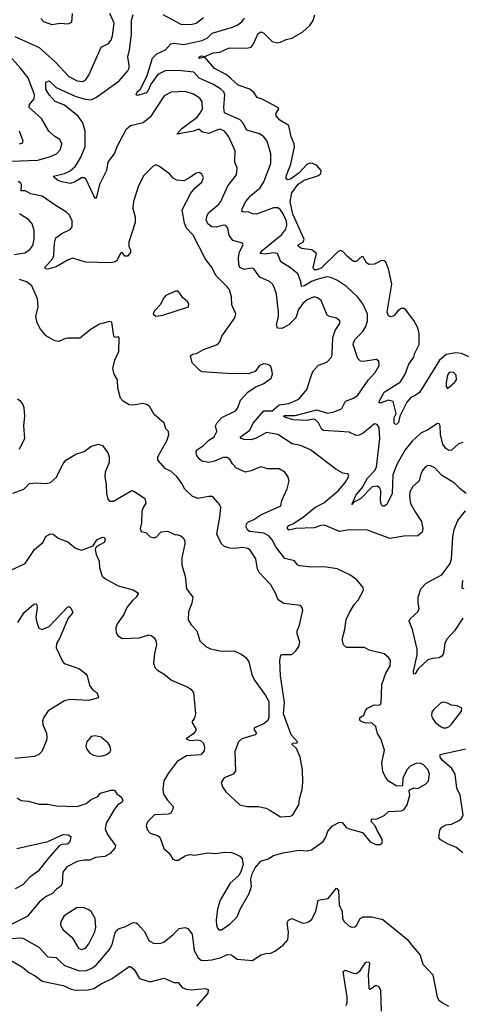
# Model space of a CAD drawing. Extents: x 2133461 to 2293071, y 753526 to 916327.
# Tile 243 of 256: x 2187855 to 2191011, y 872575 to 879590. Entities that reach past the tile are written whole.
import ezdxf

# ---------------------------------------------------------------- set-up
doc = ezdxf.new("R2010")
doc.units = 0

msp = doc.modelspace()

# ---------------------------------------------------------------- linework, layer by layer
at = {"layer": '0CON10XD'}
for points in [[(2187820.1, 879470.1), (2187995, 879390.5), (2188109.2, 879289.2), (2188205, 879186.1), (2188265, 879154.1), (2188305, 879149.2), (2188327.3, 879162.7), (2188348, 879195), (2188435, 879393.8), (2188489.4, 879420.6), (2188507.5, 879445), (2188518, 879475), (2188530, 879565), (2188497.3, 879635)], [(2188005, 879598.8), (2188025, 879577.1), (2188085, 879555.6), (2188145, 879564.3), (2188200.7, 879559.3), (2188227, 879573), (2188232.5, 879635)], [(2191037.5, 876215), (2190995, 876246.7), (2190955, 876287.8), (2190861.8, 876345), (2190815, 876396.1), (2190785, 876412), (2190765, 876413.8), (2190748.9, 876405), (2190732.7, 876385), (2190715.3, 876354.7), (2190702.5, 876305), (2190658.9, 876265), (2190637.5, 876225), (2190634.6, 876195), (2190642.2, 876142.2), (2190675, 876082.5), (2190719.5, 876015), (2190730, 875965), (2190725, 875938.8), (2190695, 875911.4), (2190595, 875910.6), (2190495, 875892.7), (2190335, 875952.2), (2190205, 875954.3), (2190135, 875942.2), (2190027.8, 875987.8), (2190003.1, 875986.9), (2189955, 875969.6), (2189825.3, 875964.7), (2189775, 875953.1), (2189764.4, 875965.6), (2189764.3, 875975), (2189774, 875985), (2189803.1, 875996.9), (2189877.5, 876045), (2189960.6, 876115), (2190022.8, 876147.2), (2190125, 876232.1), (2190178.5, 876295), (2190197.3, 876327.3), (2190201.2, 876345), (2190195, 876353.3), (2190159.5, 876359.5), (2190108.3, 876388.3), (2189928.8, 876525), (2189856.7, 876555), (2189797, 876567), (2189696.7, 876635), (2189615, 876647.5), (2189542.4, 876607.6), (2189505, 876596.1), (2189455, 876597.6), (2189433.3, 876605), (2189427.3, 876615), (2189495, 876664.4), (2189520, 876715), (2189595, 876803.4), (2189655, 876803.4), (2189705, 876845.3), (2189774.7, 876855.3), (2189845.8, 876885), (2189902, 876955), (2189937.5, 877065), (2189950.7, 877089.3), (2189985, 877128.8), (2190045, 877148.8), (2190077.5, 877185), (2190084.3, 877205), (2190087.5, 877325), (2190105.4, 877374.6), (2190136.7, 877425), (2190136.7, 877445), (2190113, 877463), (2190065, 877474.3), (2190048, 877485), (2190005, 877588), (2189979.1, 877609.1), (2189955, 877615.5), (2189905.7, 877595), (2189875, 877567.5), (2189843.8, 877525), (2189823.1, 877465), (2189775, 877415.6), (2189725, 877389.4), (2189693.1, 877393.1), (2189685.8, 877415), (2189700, 877475), (2189700.4, 877505), (2189685.4, 877635), (2189670, 877685), (2189658.6, 877705), (2189635.8, 877725), (2189566.9, 877755), (2189525, 877815.5), (2189505, 877819.2), (2189455, 877809.3), (2189424.4, 877825), (2189416.7, 877845), (2189414.3, 877895), (2189422.9, 877935), (2189447.5, 877985), (2189445, 877997.5), (2189375, 878016), (2189349.4, 878055), (2189339.1, 878105), (2189325, 878122.7), (2189305, 878126.1), (2189255, 878112.5), (2189225, 878113.7), (2189196.9, 878135), (2189185.4, 878165), (2189191.2, 878195), (2189202.7, 878215), (2189274.4, 878275), (2189290, 878295), (2189338.9, 878405), (2189400, 878485), (2189405.8, 878535), (2189390, 878575), (2189390.6, 878655), (2189345.7, 878755), (2189315.7, 878795), (2189285, 878808.8), (2189265, 878805.6), (2189205, 878778.6), (2189158.9, 878788.9), (2189135, 878807.5), (2189125, 878808.6), (2189095, 878795.3), (2188976.7, 878775), (2189011.1, 878815), (2189120, 878895), (2189139.2, 878920.8), (2189159.1, 878955), (2189155.5, 879005), (2189140.2, 879030.2), (2189095, 879060), (2189035, 879077.1), (2188935, 879073.6), (2188885, 879047.3), (2188784.6, 878895.4), (2188734.5, 878855.5), (2188645, 878834.5), (2188611.1, 878805), (2188547.8, 878685), (2188530.8, 878639.2), (2188483.1, 878575), (2188473.1, 878515), (2188423.6, 878416.4), (2188400.7, 878319.3), (2188395, 878316.7), (2188385, 878333.8), (2188327.1, 878455), (2188315, 878462.9), (2188295, 878462.2), (2188245, 878432.3), (2188215, 878423.8), (2188155, 878433.6), (2188128.8, 878445), (2188100, 878465), (2188097.5, 878475), (2188175, 878494.4), (2188215, 878513.6), (2188253.5, 878546.5), (2188289.4, 878605), (2188322.2, 878685), (2188321.3, 878795), (2188304.8, 878854.8), (2188273, 878903), (2188175, 878980), (2188107.7, 879007.7), (2188065, 879054.1), (2188040.9, 879095), (2188040.8, 879145), (2188065, 879153.6), (2188116.2, 879106.2), (2188255, 879041.9), (2188325, 879022.4), (2188365, 879019.3), (2188402.4, 879037.6), (2188564.7, 879155.3), (2188626.7, 879225), (2188635.5, 879245), (2188635, 879262.5), (2188625.4, 879325), (2188638.5, 879375), (2188651.5, 879485), (2188652.5, 879585), (2188664.4, 879625.6)], [(2191015, 876576.8), (2190985, 876568.1), (2190935, 876523.3), (2190915, 876521.4), (2190893.8, 876535), (2190872.5, 876565), (2190856.2, 876635), (2190852.5, 876695), (2190845, 876710), (2190835, 876712.5), (2190765, 876666.7), (2190715, 876643.8), (2190652.8, 876587.2), (2190604.4, 876525), (2190547.7, 876425), (2190515, 876346), (2190510.5, 876215), (2190472.5, 876135), (2190453.2, 876123.2), (2190445, 876123.1), (2190435, 876134.3), (2190427.4, 876165), (2190430.4, 876235), (2190421.1, 876255), (2190404.6, 876265.4), (2190367.9, 876262.1), (2190286.1, 876175), (2190238, 876152), (2190223.3, 876135), (2190254, 876205), (2190296.4, 876253.6), (2190335, 876323.6), (2190385, 876375.4), (2190399.5, 876400.5), (2190423.2, 876605), (2190417.3, 876685), (2190405, 876705.8), (2190385, 876709.4), (2190304.3, 876645), (2190275, 876629.6), (2190255, 876627.9), (2190205, 876651.5), (2190021.8, 876661.8), (2190010, 876670), (2189985, 876717.5), (2189965, 876738.4), (2189945, 876743.3), (2189905, 876734.5), (2189805, 876738.9), (2189745, 876758), (2189736.2, 876765), (2189745, 876768.9), (2189819.8, 876770.2), (2189975, 876810.7), (2190046.8, 876786.8), (2190087.7, 876792.3), (2190144.3, 876815), (2190155.5, 876825), (2190178.8, 876871.2), (2190235, 876892.7), (2190266.7, 876915), (2190339.5, 877020.5), (2190390, 877075), (2190417.5, 877125), (2190415.9, 877155.9), (2190398.3, 877168.3), (2190305, 877154.4), (2190285, 877157.1), (2190265.4, 877175.4), (2190233.9, 877275), (2190235, 877290), (2190248.8, 877315), (2190302.2, 877367.8), (2190322.3, 877405), (2190335.4, 877445), (2190334.5, 877495), (2190301.1, 877565), (2190265, 877612.9), (2190185, 877690), (2190122.3, 877732.3), (2190074, 877754), (2190045, 877756.6), (2189975, 877739.8), (2189935, 877723.7), (2189885, 877693.4), (2189865, 877690), (2189860.7, 877725), (2189838.1, 877778.1), (2189785, 877821.2), (2189716.5, 877865), (2189694.3, 877924.3), (2189665, 877929.5), (2189605, 877918.2), (2189569.4, 877925), (2189583.5, 877945), (2189725, 878059.2), (2189753.6, 878096.4), (2189760.8, 878125), (2189756.9, 878155), (2189735, 878205.5), (2189715, 878235.5), (2189695, 878249.2), (2189665, 878248.4), (2189544.6, 878204.6), (2189515, 878205.5), (2189485, 878221.1), (2189448.6, 878218.6), (2189440, 878225), (2189440.9, 878245), (2189466.7, 878295), (2189502.4, 878337.6), (2189568.8, 878391.2), (2189596.2, 878433.8), (2189645.4, 878565), (2189645.7, 878635), (2189618.8, 878725), (2189596, 878755), (2189566, 878776), (2189473.6, 878803.6), (2189445.8, 878855.7), (2189426.5, 878876.5), (2189315.8, 878925), (2189310.6, 878965), (2189318.9, 879055), (2189310.4, 879075), (2189290.4, 879095), (2189237.9, 879127.9), (2189135, 879173.1), (2189098, 879215), (2188985, 879228.5), (2188892, 879225), (2188841.1, 879198.9), (2188790.1, 879129.9), (2188771.3, 879085), (2188755, 879066.9), (2188695, 879050), (2188686, 879055), (2188692.2, 879075), (2188715.6, 879094.4), (2188727.1, 879115), (2188762.3, 879185), (2188801.9, 879315), (2188833.2, 879346.8), (2188894.5, 879375), (2188933.2, 879416.8), (2188957.8, 879422.2), (2189025, 879413.2), (2189155, 879441), (2189192.3, 879457.7), (2189226.6, 879493.4), (2189366.5, 879533.5), (2189405, 879550.9), (2189438.5, 879575), (2189458.3, 879601.7)], [(2188876.9, 879626.9), (2189005, 879558.5), (2189075, 879554.6), (2189114.7, 879565.3), (2189165, 879605.4)], [(2190475.8, 877505.8), (2190508.8, 877705), (2190485.8, 877814.2), (2190465, 877861.5), (2190455, 877870.7), (2190435, 877874), (2190385, 877847.8), (2190344.6, 877844.6), (2190327, 877857), (2190305, 877901.2), (2190295, 877902.5), (2190255, 877867.1), (2190235, 877866.9), (2190191.5, 877901.5), (2190159.3, 877939.3), (2190145, 877945.6), (2190125, 877937.5), (2190005, 877819.5), (2189975, 877806.5), (2189955, 877806.4), (2189948.4, 877825), (2189971.5, 877925), (2189939, 877949), (2189865, 877958.7), (2189842.5, 877975), (2189841.9, 877985), (2189875.3, 878004.7), (2189883.3, 878025), (2189801.9, 878205), (2189784.5, 878295.5), (2189796.3, 878355), (2189841.6, 878418.4), (2189883.6, 878446.4), (2189985, 878479.3), (2190003.3, 878495), (2190004.8, 878515), (2189975, 878551), (2189945, 878565.9), (2189925, 878567.5), (2189902.9, 878557.1), (2189845, 878496), (2189785, 878454.6), (2189765, 878449.4), (2189756, 878455), (2189754.5, 878475), (2189789, 878561), (2189815.2, 878684.8), (2189813.1, 878705), (2189791.4, 878755), (2189774.3, 878835), (2189710, 878875), (2189684.2, 878905), (2189681.2, 878918.8), (2189702, 878955), (2189696, 878965), (2189585, 879024.7), (2189549.2, 879035), (2189527.7, 879067.7), (2189495.7, 879095.7), (2189412.6, 879122.6), (2189359.9, 879169.9), (2189328.6, 879198.6), (2189245, 879242.5), (2189175, 879322.5), (2189135, 879314.3), (2189134, 879325), (2189155, 879331.2), (2189175, 879327.5), (2189235, 879354.4), (2189282.5, 879357.5), (2189345, 879386.7), (2189485, 879388.5), (2189505, 879394.4), (2189523, 879417), (2189555, 879491.2), (2189575, 879503.8), (2189595, 879494), (2189655, 879434.4), (2189695, 879424.5), (2189715, 879428.5), (2189755, 879449.5), (2189795, 879458.9), (2189875, 879504.3), (2189925, 879548.7), (2189947.1, 879582.9), (2189958.9, 879625)], [(2187795, 878581.2), (2187985, 878588.6), (2188075.7, 878614.3), (2188117.5, 878635), (2188147.1, 878665), (2188155.5, 878705.5), (2188142, 878735), (2188105, 878757.1), (2188063.3, 878795), (2188011.1, 878885), (2187921.8, 878965), (2187924.5, 878985), (2187958.1, 879025), (2187961.2, 879055), (2187915.9, 879175), (2187861.2, 879245), (2187762.9, 879352.9)], [(2187855, 878704.5), (2187875, 878712), (2187881.2, 878725), (2187854.3, 878795)], [(2187791.7, 875668.3), (2187895, 875715.6), (2187961.9, 875815), (2188020, 875865), (2188045, 875910.8), (2188075, 875927.1), (2188095, 875923.1), (2188128.6, 875895), (2188198.5, 875868.5), (2188254.3, 875824.3), (2188295, 875810), (2188379.7, 875840.3), (2188405.5, 875885), (2188445, 875902.5), (2188460, 875900), (2188465.3, 875885), (2188458.5, 875865), (2188400, 875835), (2188394.2, 875815.8), (2188399.4, 875779.4), (2188422.8, 875732.8), (2188424.5, 875684.5), (2188444.2, 875624.2), (2188465.9, 875605.9), (2188557.3, 875557.3), (2188665, 875528), (2188701.2, 875505), (2188686, 875475), (2188658.5, 875451.5), (2188618.3, 875401.7), (2188597.4, 875352.6), (2188550, 875285), (2188540.8, 875255), (2188542.2, 875222.2), (2188555, 875201.2), (2188585, 875180), (2188707.5, 875185), (2188775, 875206.2), (2188795, 875201.2), (2188815, 875186.2), (2188825, 875167.5), (2188830.6, 875135), (2188815.8, 875075), (2188810, 875005), (2188818.8, 874975), (2188836.7, 874955), (2188885, 874926.7), (2188937.5, 874885), (2189053.8, 874835), (2189075, 874820), (2189094, 874795), (2189108.6, 874645), (2189102, 874615), (2189083.3, 874585), (2189113.3, 874533.3), (2189097.1, 874505), (2189042.5, 874465), (2189070, 874455), (2189125, 874458.8), (2189145, 874454.4), (2189165.5, 874435.5), (2189174, 874405), (2189169.5, 874380.5), (2189147, 874353), (2189045, 874344.5), (2188978.8, 874305), (2188915, 874218.8), (2188883.8, 874166.2), (2188876.7, 874105), (2188881.3, 874071.3), (2188909.5, 874029.5), (2188948.8, 873985), (2188948, 873965), (2188933.8, 873936.2), (2188915, 873930), (2188816.6, 873923.4), (2188765.7, 873875), (2188756.9, 873845), (2188766.9, 873815), (2188784.7, 873794.7), (2188837.6, 873777.6), (2188854.2, 873765), (2188883.6, 873683.6), (2188920.3, 873650.3), (2188948.3, 873608.3), (2188965, 873600.8), (2188985, 873602.5), (2189035, 873633.1), (2189065, 873641.4), (2189105, 873638.1), (2189195, 873653.5), (2189250.9, 873649.1), (2189315, 873658.6), (2189365, 873655.6), (2189396.7, 873645), (2189425, 873630.8), (2189440.9, 873610.9), (2189449.7, 873570.3), (2189432.7, 873517.3), (2189416.6, 873493.4), (2189355, 873438), (2189285, 873316.7), (2189264.5, 873255), (2189256.2, 873175), (2189258.3, 873138.3), (2189265, 873116.2), (2189275, 873106), (2189295, 873104.3), (2189353.9, 873146.1), (2189405, 873198), (2189427.6, 873252.4), (2189491.9, 873365), (2189507.1, 873415), (2189503.8, 873465), (2189513.3, 873505), (2189533.4, 873546.6), (2189574.6, 873595.4), (2189627.9, 873612.1), (2189665.9, 873634.1), (2189735, 873652.9), (2189845, 873672.5), (2189905, 873669.2), (2189935, 873674), (2190019.2, 873735), (2190038.1, 873765), (2190052.6, 873807.4), (2190085, 873846.7), (2190135, 873871.2), (2190155, 873870), (2190183.3, 873835), (2190204.1, 873824.1), (2190298.3, 873798.3), (2190355, 873732.5), (2190395, 873712.5), (2190425, 873713.3), (2190437.5, 873722.5), (2190441.2, 873735), (2190435, 873760), (2190405, 873813.3), (2190388.8, 873845), (2190362.5, 873875), (2190364, 873896), (2190395, 873892.5), (2190405, 873896.7), (2190455, 873920), (2190485, 873948.8), (2190575, 873953.1), (2190595, 873959.2), (2190618.6, 873995), (2190636.2, 874065), (2190632.5, 874095), (2190636.7, 874103.3), (2190665, 874115.8), (2190695, 874112.9), (2190747.6, 874142.4), (2190768.9, 874165), (2190776.5, 874215), (2190766.5, 874245), (2190735, 874280), (2190715, 874290.5), (2190685, 874292.7), (2190638.6, 874271.4), (2190614.4, 874245), (2190587.1, 874185), (2190585, 874130), (2190545, 874128.8), (2190485, 874164.2), (2190462.6, 874192.6), (2190444.4, 874234.4), (2190438, 874295), (2190457.1, 874385), (2190429.5, 874465), (2190406.5, 874505), (2190395.7, 874555), (2190365, 874579.2), (2190325, 874577.5), (2190302.5, 874585), (2190283.3, 874595), (2190277.5, 874607.5), (2190285, 874620), (2190310, 874635), (2190321.4, 874668.6), (2190335.9, 874684.1), (2190382.6, 874707.4), (2190415, 874705.8), (2190432, 874715), (2190437, 874853), (2190465, 874933.3), (2190495.6, 874985), (2190498, 875025), (2190485, 875046.2), (2190455, 875072.5), (2190347.6, 875097.6), (2190314.3, 875115.7), (2190185, 875115.8), (2190164.2, 875135), (2190154.2, 875174.2), (2190174.4, 875245), (2190183.6, 875316.4), (2190205.8, 875365), (2190243.4, 875426.6), (2190268.8, 875455), (2190306.2, 875525), (2190303.8, 875545), (2190259.1, 875599.1), (2190210, 875635), (2190118.3, 875678.3), (2190025, 875691.1), (2189935, 875689.1), (2189849.1, 875699.1), (2189836.2, 875706.2), (2189814.5, 875734.5), (2189745, 875750), (2189681.1, 875835), (2189656.2, 875885), (2189631.2, 875911.2), (2189595, 875931.1), (2189494.1, 875944.1), (2189480, 875955), (2189470.9, 875975), (2189472.1, 875997.9), (2189486.8, 876013.2), (2189525, 876029.2), (2189575, 876062.3), (2189716, 876125), (2189724, 876165), (2189763.2, 876246.8), (2189775.6, 876304.4), (2189768.2, 876335), (2189745.8, 876365.8), (2189705, 876389.2), (2189625, 876389.4), (2189575, 876404.3), (2189505, 876374.5), (2189465, 876366.7), (2189400, 876395), (2189372, 876425), (2189356.2, 876455), (2189335, 876470.6), (2189305, 876470), (2189244, 876445), (2189205, 876434.6), (2189155, 876444.2), (2189135, 876460), (2189119.4, 876485), (2189113.1, 876505), (2189116.5, 876523.5), (2189165.6, 876555), (2189204.3, 876595), (2189242.1, 876617.9), (2189261.9, 876655), (2189252.5, 876695), (2189261.4, 876715), (2189295.7, 876754.3), (2189395, 876802), (2189411.4, 876825), (2189430.4, 876879.6), (2189482.5, 876935), (2189535, 876972.5), (2189595, 876998), (2189648.8, 877035), (2189657.5, 877065), (2189653.8, 877095), (2189643, 877123), (2189623.9, 877133.9), (2189595, 877138.8), (2189564.1, 877125.9), (2189535, 877083.3), (2189485, 877065.8), (2189335, 877068.7), (2189155, 877081.4), (2189139.2, 877089.2), (2189085.8, 877145), (2189073.3, 877195), (2189086.7, 877206.7), (2189115, 877212), (2189165, 877240), (2189265.7, 877275), (2189282.2, 877295), (2189296.4, 877335), (2189388.8, 877465), (2189397.5, 877495), (2189367.7, 877557.7), (2189364.3, 877615), (2189350.8, 877665), (2189338, 877685), (2189255.4, 877765.4), (2189224.7, 877824.7), (2189177.2, 877887.2), (2189093.1, 878055), (2189045, 878104.3), (2189029.4, 878139.4), (2189012.9, 878235), (2189076.6, 878353.4), (2189107.4, 878392.6), (2189155, 878432.5), (2189166.7, 878465), (2189155, 878489.2), (2189135, 878500.6), (2189114.6, 878495.4), (2189065, 878462.9), (2189025, 878441.9), (2188975, 878447.5), (2188949.7, 878459.7), (2188925, 878488), (2188853, 878543), (2188825, 878555.3), (2188805, 878544.7), (2188741.4, 878478.6), (2188703.1, 878406.9), (2188666.7, 878295), (2188661.1, 878245), (2188678.8, 878185), (2188678.8, 878145), (2188633.8, 878005), (2188633.3, 877975), (2188645, 877950), (2188645, 877930), (2188625, 877903.8), (2188605, 877903.8), (2188585, 877930), (2188575, 877927.5), (2188547.3, 877872.7), (2188535, 877864.2), (2188505, 877858.1), (2188325, 877862.5), (2188235, 877890), (2188200.9, 877879.1), (2188115, 877829.2), (2188055, 877812.2), (2188040, 877815), (2188034, 877825), (2188089.2, 877885), (2188099.8, 877910.2)], [(2188099.8, 877910.2), (2188102.7, 877997.3), (2188113.5, 878035), (2188155, 878066.5), (2188214, 878095), (2188230, 878115), (2188228.7, 878158.7), (2188208.7, 878198.7), (2188189.5, 878219.5), (2188115, 878262.5), (2188015, 878331.9), (2187935, 878349.5), (2187895, 878370.8), (2187865, 878370), (2187868.6, 878415), (2187864.2, 878425), (2187845, 878437.5)], [(2187815, 877917.1), (2187890.9, 877929.1), (2187928, 877952), (2187948.3, 877981.7), (2187959.3, 878025), (2187957.4, 878087.4), (2187944.5, 878135), (2187919.4, 878165), (2187855, 878206.5)], [(2187806.1, 876216.1), (2187885, 876244.2), (2187925.9, 876284.1), (2187975, 876290), (2188045, 876285.7), (2188075, 876291.4), (2188115, 876328.9), (2188165, 876426.2), (2188185, 876451.2), (2188255, 876493.8), (2188315, 876513.8), (2188362.3, 876547.7), (2188413.9, 876566.1), (2188446.4, 876556.4), (2188483.6, 876503.6), (2188493.3, 876475), (2188494, 876435), (2188465.6, 876365), (2188462.2, 876335), (2188472.2, 876275), (2188473.3, 876215), (2188484.1, 876174.1), (2188495, 876160), (2188525, 876159.2), (2188655, 876235.8), (2188675, 876229.2), (2188748.6, 876178.6), (2188754.3, 876145), (2188735, 876113.3), (2188726.9, 876085), (2188724, 876005), (2188714.2, 875965), (2188722.3, 875942.3), (2188755, 875936.7), (2188785.9, 875905.9), (2188815, 875898.8), (2188830, 875905), (2188865, 875940), (2188910, 875945), (2188965, 875920), (2188975, 875922.5), (2189005, 875913.3), (2189022.5, 875895), (2189032.5, 875875), (2189032.5, 875855), (2189010.5, 875755), (2189012.2, 875702.2), (2189034.4, 875625), (2189043.8, 875535), (2189090, 875475), (2189083.6, 875433.6), (2189058.3, 875371.7), (2189057.5, 875315), (2189078.6, 875278.6), (2189117.5, 875235), (2189139.2, 875165), (2189183.6, 875123.6), (2189215, 875107.1), (2189295, 875090), (2189385, 875092.5), (2189435, 875068.8), (2189465, 875046.7), (2189488.8, 875015), (2189511.2, 874925), (2189528.8, 874885), (2189607.5, 874775), (2189631.7, 874731.7), (2189631.7, 874618.3), (2189624.1, 874595.9), (2189596.8, 874573.2), (2189528.8, 874545), (2189523.8, 874535), (2189543.8, 874505), (2189534, 874495), (2189438, 874465), (2189414.4, 874445), (2189389.1, 874375), (2189394, 874235), (2189376.6, 874213.4), (2189312.7, 874187.3), (2189292.5, 874155), (2189301.9, 874125), (2189325, 874088), (2189425.6, 873995.6), (2189475, 873983.3), (2189554.5, 873984.5), (2189613.2, 873973.2), (2189638.1, 873958.1), (2189715, 873910), (2189785, 873914.2), (2189803.8, 873925), (2189845.6, 873995), (2189850.3, 874039.7), (2189869.2, 874105), (2189873.9, 874156.1), (2189872.5, 874245), (2189855.7, 874335), (2189827.7, 874397.7), (2189798.8, 874425), (2189800, 874435), (2189832.5, 874437.5), (2189836, 874445), (2189790.8, 874495), (2189736.2, 874645), (2189743.3, 874725), (2189714.1, 874914.1), (2189710, 875025), (2189717, 875063), (2189725, 875067.5), (2189795, 875067.5), (2189825, 875092.5), (2189846.7, 875125), (2189853.3, 875155), (2189833.8, 875215), (2189834, 875235), (2189851.2, 875275), (2189873.6, 875383.6), (2189867.5, 875405), (2189857, 875417), (2189739.5, 875429.5), (2189697.1, 875457.1), (2189679.4, 875505), (2189645, 875563.8), (2189561.8, 875651.8), (2189551.9, 875675), (2189538.3, 875748.3), (2189499.7, 875809.7), (2189482.1, 875822.1), (2189445, 875830), (2189385, 875822.2), (2189352.5, 875825), (2189315, 875837.1), (2189295, 875856), (2189261.1, 875925), (2189283.3, 876045), (2189288.8, 876115), (2189282.3, 876132.3), (2189236.2, 876185), (2189225, 876192), (2189205, 876192.5), (2189125, 876178.8), (2189085, 876196), (2189032, 876245), (2189012, 876285), (2188975, 876335.8), (2188935, 876370), (2188893.2, 876393.2), (2188845, 876446.2), (2188839.2, 876455), (2188840, 876475), (2188907.1, 876595), (2188918.8, 876635), (2188916.7, 876655), (2188897.5, 876675), (2188886.2, 876715), (2188815, 876776.2), (2188782.3, 876832.3), (2188766.7, 876845), (2188735, 876856.2), (2188665, 876843.8), (2188635, 876846), (2188592.1, 876872.1), (2188574.3, 876894.3), (2188554.2, 876965), (2188552, 877025), (2188529.2, 877065), (2188519.4, 877105), (2188534.5, 877165), (2188562.7, 877225), (2188563.6, 877323.6), (2188555, 877330), (2188535, 877326.2), (2188525.8, 877335.8), (2188512.5, 877435), (2188495, 877440), (2188425, 877421.2), (2188365, 877383.8), (2188285, 877321.4), (2188199.3, 877320.7), (2188175, 877316.2), (2188135, 877297.5), (2188105, 877301.4), (2188045, 877337.1), (2188004, 877384), (2187980.3, 877430.3), (2187971.3, 877475), (2187987.3, 877545), (2187981.5, 877601.5), (2187942.8, 877692.8), (2187905, 877720.9), (2187855, 877738.8)], [(2188825, 877477.5), (2188875, 877484), (2189060, 877545), (2189061.2, 877565), (2189050, 877585), (2189018.8, 877608.8), (2188985, 877656.2), (2188965, 877656.7), (2188896.7, 877625), (2188880, 877605), (2188858.8, 877561.2), (2188816.7, 877515), (2188807.5, 877495), (2188825, 877477.5)], [(2191058.6, 877188.6), (2191005, 877211.8), (2190965, 877216), (2190895, 877203.4), (2190849.2, 877165), (2190760.6, 877020.6), (2190705, 876934.5), (2190675, 876911.1), (2190645, 876898.2), (2190615, 876864.4), (2190566.4, 876765), (2190555, 876720), (2190545, 876708.5), (2190535, 876706.7), (2190524.6, 876715), (2190526.4, 876755), (2190540, 876785), (2190518.7, 876868.7), (2190485, 876878.7), (2190425, 876856.7), (2190416.7, 876865), (2190455, 876936.5), (2190570.1, 877009.9), (2190603.8, 877065), (2190630.9, 877135), (2190664.6, 877185), (2190672.5, 877215), (2190702.5, 877275), (2190703, 877355), (2190694.1, 877395), (2190666.6, 877446.6), (2190605, 877525.7), (2190595, 877532), (2190575, 877531.2), (2190551.8, 877515), (2190525, 877482.5), (2190505, 877473.5), (2190485, 877479.4), (2190475.8, 877505.8)], [(2190905, 876962.5), (2190955, 877004.3), (2190968.5, 877025), (2190967.8, 877057.8), (2190945, 877078.5), (2190916.2, 877075), (2190905, 877056.7), (2190896, 877005), (2190896.7, 876976.7), (2190905, 876962.5)], [(2187839.3, 876889.3), (2187856.4, 876876.4), (2187878.3, 876848.3), (2187885.8, 876825.8), (2187889.6, 876765), (2187883.3, 876695), (2187888.5, 876605), (2187852, 876528)], [(2191015.3, 875324.7), (2190956.2, 875235), (2190900, 875175), (2190885.4, 875144.6), (2190876.7, 875075), (2190865, 875055.7), (2190845, 875043.6), (2190795, 875038.9), (2190765, 875028.9), (2190696.1, 874963.9), (2190675, 874930), (2190665, 874926.7), (2190662.9, 874945), (2190689.1, 875065), (2190690.4, 875105), (2190656.5, 875245), (2190632.9, 875305), (2190640, 875320), (2190697.5, 875372.5), (2190703.1, 875395), (2190695.5, 875435.5), (2190696.4, 875475), (2190714.5, 875535), (2190754.3, 875575), (2190865.9, 875634.1), (2190925, 875716), (2190934.6, 875745), (2190943.5, 875905), (2190952, 875958), (2190978.9, 876021.1), (2191035, 876091.4)], [(2191025, 875535.6), (2191010.5, 875540.5), (2191014.6, 875595)], [(2187841.1, 875295), (2187887.5, 875365), (2187955, 875426.2), (2187975, 875426.7), (2187979.7, 875399.7), (2187971.5, 875335), (2187974.5, 875305), (2187992.5, 875255), (2188015, 875244.6), (2188065, 875266.5), (2188195, 875403.1), (2188205, 875410), (2188220.2, 875400.2), (2188234.4, 875365), (2188199.8, 875325), (2188140.1, 875179.9), (2188118.1, 875145), (2188115.7, 875115), (2188162, 875015), (2188173.2, 875003.2), (2188277.2, 874967.2), (2188325, 874931.2), (2188335.7, 874915), (2188354, 874845), (2188376.2, 874815), (2188406.2, 874795), (2188417.5, 874765), (2188410, 874755), (2188345, 874738.9), (2188215, 874745.4), (2188175, 874735.6), (2188058.1, 874665), (2188025.6, 874615), (2188018.5, 874591.5), (2188021.4, 874565), (2188045.6, 874505.6), (2188048, 874475), (2188046, 874455), (2188014.3, 874375), (2187992.5, 874355), (2187959.9, 874340.1), (2187820, 874325)], [(2190895, 874543.3), (2190915, 874551.2), (2190935, 874571.2), (2191005.8, 874664.2), (2191006.7, 874685), (2190975, 874700.8), (2190935, 874706), (2190905, 874721.2), (2190872.3, 874727.7), (2190855, 874721.2), (2190805, 874673.3), (2190793.8, 874655), (2190792, 874635), (2190796.2, 874615), (2190816.7, 874585), (2190855, 874553.8), (2190875, 874543.8), (2190895, 874543.3)], [(2188415, 874341.8), (2188445, 874344), (2188475.3, 874354.7), (2188498.9, 874371.1), (2188505.6, 874385), (2188501.1, 874411.1), (2188485, 874435.8), (2188435, 874477.5), (2188392.7, 874487.3), (2188365, 874482), (2188334.5, 874445.5), (2188328, 874415), (2188331.2, 874395), (2188355.8, 874365), (2188380.5, 874350.5), (2188415, 874341.8)], [(2191014.6, 873654.6), (2190965, 873694.4), (2190911.2, 873715), (2190855.9, 873745.9), (2190843.6, 873763.6), (2190852, 873815), (2190865, 873836.2), (2190895, 873854.2), (2190935, 873858), (2190987.5, 873885), (2191005, 873897.5), (2191016.2, 873925), (2190995.8, 874065), (2190973.1, 874115), (2190960, 874215), (2190937.1, 874255), (2190866.9, 874315), (2190852.9, 874335), (2190853.8, 874355), (2191035, 874395.5)], [(2187838, 874045), (2187865, 874025.8), (2187915, 874022), (2187995, 874000.8), (2188055, 874000.8), (2188118.8, 873988.8), (2188265, 873984.5), (2188330, 874005), (2188365, 874034.3), (2188412.5, 874055), (2188431.2, 874078.8), (2188505, 874100.4), (2188530.6, 874100.6), (2188548.8, 874075), (2188580.5, 874050.5), (2188590.6, 874025), (2188585.4, 874014.6), (2188554.3, 873995), (2188531.5, 873965), (2188472.2, 873865), (2188464.5, 873824.5), (2188481.1, 873785), (2188538, 873705), (2188534.1, 873685.9), (2188500.9, 873649.1), (2188461.3, 873628.7), (2188395, 873620), (2188355, 873601.1), (2188315, 873601.8), (2188265, 873592.9), (2188190.5, 873555), (2188162.2, 873515), (2188158.6, 873435), (2188146, 873415), (2188116.9, 873395), (2188090, 873365), (2188045, 873342.3), (2187996.9, 873305), (2187909.5, 873200.5), (2187765, 873130)], [(2187835, 873684.5), (2188055, 873733.5), (2188165, 873783.3), (2188201.6, 873781.6), (2188219.3, 873769.3), (2188215, 873738.8), (2188205, 873723.3), (2188194.6, 873715.4), (2188155, 873713.2), (2188137.1, 873702.9), (2188055, 873611.9), (2187987.4, 873522.6), (2187925, 873477.8), (2187877.1, 873425), (2187823.5, 873396.5)], [(2187792.8, 873042.8), (2187865, 873047.8), (2187883.6, 873043.6), (2187991.9, 872981.9), (2188055, 872913.1), (2188115, 872907.3), (2188142.2, 872882.2), (2188175, 872851.8), (2188275, 872814.6), (2188325, 872812.5), (2188365, 872828.8), (2188398.3, 872851.7), (2188496.7, 872965), (2188515, 873001.2), (2188535, 873083.3), (2188545, 873100), (2188565, 873115.8), (2188605, 873125.7), (2188665, 873157.1), (2188685, 873155.6), (2188695, 873148.6), (2188742.2, 873095), (2188777.6, 873027.6), (2188815, 873007.1), (2188865, 873010.6), (2188885, 873018.9), (2188949, 873071), (2188991.2, 873115), (2189035, 873122.5), (2189055, 873114.3), (2189085.5, 873075), (2189098.2, 872958.2), (2189127.5, 872905), (2189149.7, 872889.7), (2189175, 872885.6), (2189225, 872891.1), (2189292.4, 872907.6), (2189335, 872929.1), (2189365, 872926.2), (2189378.1, 872918.1), (2189405, 872895.6), (2189515, 872886.2), (2189575, 872926.2), (2189612.3, 872937.7), (2189645, 872940), (2189675, 872952.9), (2189734, 872995), (2189768, 873035), (2189772.5, 873085), (2189761.2, 873155), (2189772.5, 873175), (2189795, 873186.2), (2189875, 873153.3), (2189905, 873156.7), (2189920, 873165), (2189937.8, 873182.2), (2189967.8, 873235), (2189982.9, 873317.1), (2190055, 873328), (2190115, 873402.5), (2190128, 873385), (2190133.6, 873283.6), (2190154.2, 873235), (2190158, 873185), (2190168.8, 873165), (2190205, 873132), (2190225, 873124), (2190245, 873126.2), (2190256, 873135), (2190284, 873185), (2190305, 873198.6), (2190365, 873197.5), (2190445, 873178.8), (2190623.8, 873035), (2190637, 873013), (2190710, 872925), (2190729.5, 872859.5), (2190800, 872785), (2190830.8, 872625), (2190844.6, 872604.6), (2190868.8, 872585), (2190911.7, 872561.7)], [(2188295, 872965.6), (2188325, 872974.4), (2188347.9, 873005), (2188390.1, 873089.9), (2188397.3, 873125), (2188393.8, 873185), (2188365.6, 873235), (2188348.8, 873248.8), (2188315, 873262.5), (2188265, 873264.5), (2188172, 873205), (2188149.2, 873165), (2188147.3, 873137.3), (2188165.8, 873105), (2188230.6, 873050.6), (2188274.2, 872975), (2188295, 872965.6)], [(2187795, 872886.5), (2187875, 872839.4), (2187920.7, 872800.7), (2187965, 872778.2), (2188015, 872738.4), (2188165, 872708.9), (2188222.6, 872682.6), (2188255, 872675.4), (2188342.7, 872677.3), (2188385, 872686.9), (2188435, 872721.1), (2188515, 872759.1), (2188635, 872843.1), (2188645, 872842.9), (2188672.5, 872822.5), (2188709.3, 872759.3), (2188785, 872734.3), (2188885, 872761.4), (2188955, 872728.8), (2188985, 872730.8), (2189014.6, 872694.6), (2189041.7, 872681.7), (2189078.1, 872678.1), (2189177.5, 872687.5), (2189198.9, 872678.9), (2189196.3, 872653.7), (2189115, 872561.4)], [(2190182.5, 872565), (2190189.2, 872585), (2190190, 872625), (2190161.9, 872808.1), (2190175, 872817.5), (2190235, 872795.7), (2190255, 872794.4), (2190279.5, 872810.5), (2190323.1, 872875), (2190345, 872877.1), (2190348.5, 872865), (2190340.5, 872785), (2190345, 872690), (2190355, 872682.5), (2190395, 872710), (2190415, 872701.2), (2190427.8, 872675), (2190432.9, 872525)]]:
    msp.add_lwpolyline(points, dxfattribs=at)

doc.saveas('drawing.dxf')
